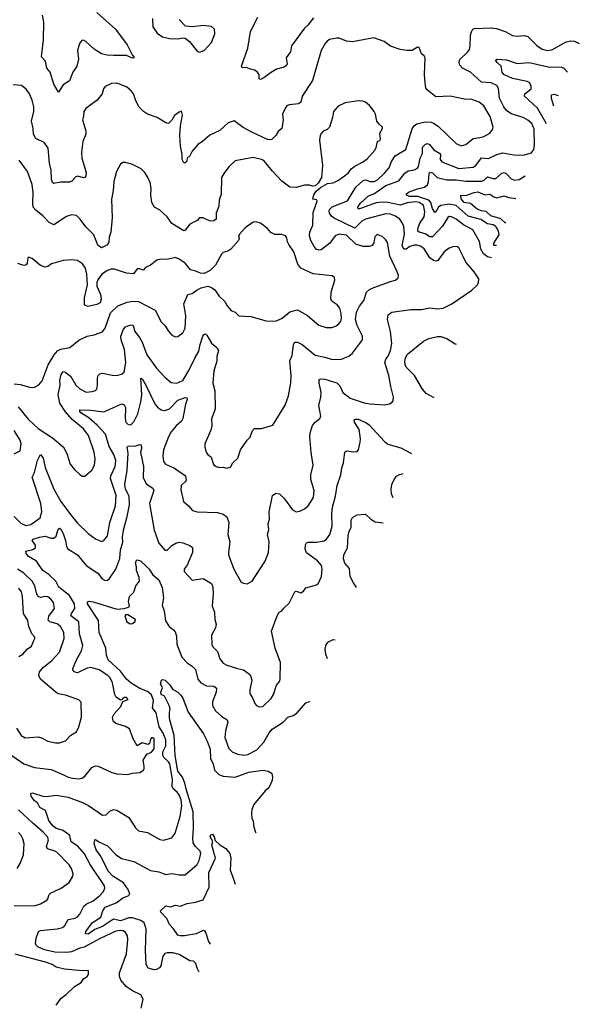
# Model space of a CAD drawing. Extents: x 2056909 to 2160450, y 827444 to 1016825.
# Tile 139 of 256: x 2138521 to 2143205, y 861843 to 870085. Entities that reach past the tile are written whole.
import ezdxf

# ---------------------------------------------------------------- set-up
doc = ezdxf.new("R2010")
doc.units = 0

msp = doc.modelspace()

# ---------------------------------------------------------------- linework, layer by layer
at = {"layer": '0CON10XD'}
for points in [[(2139165, 870144), (2139323.5, 870005), (2139419.2, 869875), (2139461.2, 869791.2), (2139476.2, 869775), (2139477.5, 869765), (2139466.2, 869763.8), (2139414.5, 869784.5), (2139305, 869783.5), (2139253.4, 869786.6), (2139205, 869798.5), (2139145, 869837.5), (2139075, 869903.3), (2139055, 869913.1), (2139040.3, 869909.7), (2139020.8, 869885), (2139004.5, 869825.5), (2139013.5, 869755), (2138998.9, 869695), (2138965.7, 869645), (2138937.3, 869572.7), (2138885, 869540), (2138845, 869477.5), (2138806.9, 869545), (2138774.4, 869645), (2138747.9, 869677.9), (2138736.6, 869736.6), (2138703.8, 869775), (2138718.9, 869915), (2138722.9, 870062.9), (2138711.7, 870121.7)], [(2140980.1, 870099.9), (2140931.9, 870038.1), (2140904.4, 870015), (2140795.6, 869865), (2140787.5, 869815), (2140752, 869765), (2140760, 869715), (2140755, 869700.8), (2140735, 869686.7), (2140669.4, 869670.6), (2140619.2, 869640.8), (2140565, 869598), (2140535, 869583.3), (2140525, 869590), (2140526, 869625), (2140509.5, 869649.5), (2140485, 869663.3), (2140445, 869673.3), (2140415, 869683.3), (2140382.5, 869682.5), (2140377.5, 869695), (2140431.1, 869845), (2140453.4, 869986.6), (2140513.3, 870105)], [(2139631.2, 870095), (2139634.2, 870025), (2139670.5, 869970.5), (2139715, 869941.2), (2139775, 869927.5), (2139845, 869924), (2139885, 869933.8), (2139905, 869930), (2139941.7, 869901.7), (2140005, 869822.5), (2140025, 869813.3)], [(2140025, 869813.3), (2140065, 869826.7), (2140126.1, 869893.9), (2140153.3, 869965), (2140152.5, 870005), (2140125, 870026.7), (2140055.9, 870035.9), (2139965, 870026.2), (2139909.3, 870029.3), (2139856.7, 870085)], [(2142470.2, 868091), (2142435, 868098.8), (2142402.7, 868125), (2142381.6, 868165), (2142368.5, 868228.5), (2142314.2, 868324.2), (2142235, 868366.7), (2142175, 868415.4), (2142135, 868435.5), (2142115, 868436.7), (2142105, 868429.4), (2142058.8, 868355), (2141975, 868268.2), (2141955, 868267.7), (2141915, 868290.9), (2141864.4, 868305), (2141853.8, 868315), (2141855.3, 868345), (2141869.5, 868380.5), (2141905.6, 868434.4), (2141912.7, 868475), (2141900.8, 868530.8), (2141865.3, 868555), (2141835, 868561.1), (2141765, 868552.4), (2141705, 868532.1), (2141605, 868553.3), (2141555, 868557), (2141505, 868551.1), (2141421.5, 868521.5), (2141365, 868502.2), (2141355, 868502.5), (2141351.8, 868515), (2141371.8, 868545), (2141440.5, 868609.5), (2141485, 868628.3), (2141584.6, 868695.4), (2141693.7, 868736.3), (2141745, 868798.9), (2141771.8, 868818.2), (2141825, 868828.5), (2141849.5, 868840.5), (2141858.4, 868855), (2141872.9, 868925), (2141892.2, 868965), (2141892.1, 869017.9), (2141916.6, 869043.4), (2141935, 869046.9), (2141950.5, 869040.5), (2141988.2, 868995), (2142035, 868968.5), (2142041.8, 868955), (2142040.8, 868915), (2142054.3, 868894.3), (2142195, 868838.3), (2142315, 868849.2), (2142339.1, 868865), (2142385, 868928.8), (2142445, 868921.5), (2142515, 868956.9), (2142565, 868969.6), (2142655.5, 868954.5), (2142735, 868951.1), (2142805, 868970), (2142823.2, 868996.8), (2142830, 869035), (2142827.3, 869167.3), (2142806.7, 869215), (2142775, 869242.2), (2142734.7, 869264.7), (2142635, 869295.3), (2142594.5, 869324.5), (2142573.1, 869355), (2142538, 869428), (2142528.6, 869508.6), (2142514.5, 869535), (2142466.2, 869555), (2142385, 869561.6), (2142293.1, 869645), (2142227.9, 869677.9), (2142205, 869704.3), (2142198.2, 869725), (2142205, 869750), (2142272.1, 869815), (2142285.3, 869835), (2142292.2, 869865), (2142294.6, 869955), (2142301.9, 869981.9), (2142312.9, 870005), (2142325, 870010), (2142466, 870016), (2142512.2, 870012.2), (2142585.4, 869985.4), (2142645, 869953.1), (2142685, 869946.7), (2142745, 869952.1), (2142774.7, 869944.7), (2142848, 869868), (2142895, 869838), (2142935, 869827.8), (2142975, 869833.4), (2143095, 869900), (2143135, 869908.9), (2143164.4, 869904.4), (2143204.8, 869884.3)], [(2139905, 866922.9), (2139919.1, 866919.1), (2139921.4, 866905), (2139907.8, 866865), (2139887.3, 866745), (2139875.5, 866725), (2139829.2, 866685), (2139788.1, 866635), (2139765, 866593.8), (2139725.4, 866484.6), (2139719.5, 866435), (2139724.4, 866385), (2139740, 866365), (2139815, 866330), (2139908.1, 866265), (2139913.5, 866225), (2139872.5, 866185), (2139869.1, 866149.1), (2139891.2, 866051.2), (2139934, 866015), (2139965.7, 865975.7), (2140005, 865964), (2140175, 865960), (2140225, 865946), (2140255, 865923.3), (2140272.5, 865875), (2140263.5, 865775), (2140280.8, 865715), (2140269.2, 865625), (2140269.2, 865605), (2140312.9, 865485), (2140375, 865377.5), (2140395, 865367.5), (2140425, 865363.3), (2140465.7, 865384.3), (2140575, 865553.3), (2140604.4, 865625), (2140608.1, 865715), (2140594.4, 865775.6), (2140607.1, 865815), (2140601.4, 865865), (2140610.8, 865905), (2140610, 865965), (2140638, 866102), (2140665, 866121.2), (2140695, 866116.2), (2140737.1, 866075), (2140805, 865982.5), (2140835, 865965.8), (2140865, 865970), (2140905, 865988.8), (2140935, 866014), (2140980, 866085), (2140984.3, 866145), (2140957.5, 866235), (2140956.7, 866275), (2140976.9, 866355), (2140960.9, 866460.9), (2140950, 866595), (2140952.9, 866625), (2140971.2, 866688.8), (2140995, 866716.2), (2141033.3, 866745), (2141042, 866765), (2141024.3, 866855), (2141042.5, 866925), (2141042.9, 866965), (2141027.1, 867045), (2141028.3, 867071.7), (2141042.1, 867077.9), (2141074.5, 867075.5), (2141174.2, 867045), (2141199.4, 867019.4), (2141226.5, 866965), (2141286.2, 866916.2), (2141402.7, 866877.3), (2141455, 866868.9), (2141575, 866860), (2141615, 866868.8), (2141637.7, 866882.3), (2141646.2, 866895), (2141649.2, 866925), (2141626.2, 867013.8), (2141610, 867105), (2141577.8, 867215), (2141586.1, 867243.9), (2141605, 867268.6), (2141625, 867314.3), (2141635.7, 867375), (2141624.1, 867475), (2141598.9, 867575), (2141605.6, 867614.4), (2141635, 867635.7), (2141795, 867660), (2141885, 867658), (2141955, 867671.8), (2142017, 867663), (2142065, 867669.2), (2142136.7, 867705), (2142305, 867820.8), (2142352, 867865), (2142362, 867885), (2142362.5, 867915), (2142325.8, 867975), (2142255.5, 868055.5), (2142233.6, 868103.6), (2142195, 868176.2), (2142184.2, 868184.2), (2142155, 868185.7), (2142115, 868171.4), (2142075, 868142.5), (2142019.8, 868070.2), (2142005, 868064.4), (2141985, 868068.1), (2141955, 868092.2), (2141905, 868167.1), (2141875, 868189.2), (2141845, 868198.2), (2141825, 868196.7), (2141787.1, 868185), (2141755, 868164.5), (2141734.7, 868164.7), (2141722.8, 868195), (2141740.4, 868290.4), (2141734.7, 868354.7), (2141725, 868382), (2141701.9, 868415), (2141665, 868439.2), (2141625, 868455.4), (2141585, 868458.7), (2141415, 868414.4), (2141385, 868399.3), (2141325, 868339.6), (2141153.8, 868423.8), (2141131.3, 868441.3), (2141113.7, 868463.7), (2141110.8, 868485), (2141115, 868496.7), (2141137, 868517), (2141265, 868567.8), (2141335, 868682.5), (2141395, 868739.2), (2141415, 868744.7), (2141455, 868731.2), (2141488.8, 868731.2), (2141515, 868745.3), (2141575, 868799.6), (2141614.6, 868845), (2141633.6, 868896.4), (2141663.5, 868945), (2141752.2, 868997.8), (2141805, 869170.6), (2141821.5, 869195), (2141846.1, 869213.9), (2141915, 869228.6), (2141965, 869226.1), (2141985, 869218.5), (2142023.6, 869193.6), (2142175, 869049.2), (2142215, 869030), (2142255, 869039.2), (2142315, 869091.1), (2142370.9, 869099.1), (2142404.4, 869105.6), (2142455, 869134.2), (2142478, 869165), (2142484.2, 869185), (2142458.9, 869275), (2142404.5, 869364.5), (2142366.2, 869395), (2142306.6, 869416.6), (2142245, 869420.6), (2142125, 869443.1), (2142005, 869438.9), (2141934, 869495), (2141919.2, 869515), (2141914.2, 869555), (2141909.2, 869625), (2141913.3, 869765), (2141905, 869782.5), (2141885, 869800), (2141865, 869852.5), (2141850, 869855), (2141805, 869826.7), (2141765, 869826.2), (2141705, 869836.2), (2141625, 869864.2), (2141572.4, 869902.4), (2141485, 869934), (2141305, 869900), (2141255, 869904), (2141195, 869930), (2141175, 869931.2), (2141115, 869918.8), (2141095, 869906.2), (2141077.5, 869885), (2141045, 869827.5), (2140970.9, 869575), (2140885.6, 869445), (2140872.5, 869395), (2140855, 869379.2), (2140775, 869370.8), (2140755.9, 869364.1), (2140747, 869353), (2140720, 869295), (2140725.7, 869245), (2140715.8, 869175), (2140685, 869150), (2140665.4, 869114.6), (2140635, 869084.2), (2140621.2, 869078.8), (2140595, 869082.2), (2140464.3, 869144.3), (2140392.4, 869182.4), (2140315, 869238.8), (2140265, 869220.8), (2140195, 869155.7), (2140112.2, 869117.8), (2140047.2, 869062.8), (2140015, 869043.8), (2139965.4, 868984.6), (2139941.7, 868938.3), (2139921.7, 868928.3), (2139918.3, 868901.7), (2139905, 868887.5), (2139895, 868887.5), (2139881.2, 868915), (2139880, 868955), (2139866.5, 869025), (2139862.2, 869115), (2139866.4, 869195), (2139884.3, 869285), (2139875, 869317.5), (2139855, 869311.2), (2139816.1, 869283.9), (2139795, 869242.5), (2139775, 869223.3), (2139765, 869216.7), (2139745, 869220), (2139670, 869265), (2139591.2, 869295), (2139556.6, 869316.6), (2139517.5, 869355), (2139488.6, 869415), (2139474.3, 869465), (2139455, 869490), (2139415, 869521.4), (2139335, 869552.5), (2139289.5, 869550.5), (2139235.7, 869524.3), (2139223.2, 869506.8), (2139210, 869465), (2139169.3, 869410.7), (2139075, 869342), (2139058.6, 869315), (2139055.7, 869275), (2139045.5, 869245), (2139072.9, 869155), (2139074.2, 869125), (2139049.4, 869065), (2139037.1, 868975), (2139040, 868925), (2139076.5, 868805), (2139073, 868777), (2139065, 868763.3), (2139055, 868760), (2139006.4, 868773.6), (2138990.5, 868769.5), (2138957.9, 868732.1), (2138936.8, 868723.2), (2138865, 868725.7), (2138805, 868712.5), (2138795, 868721.2), (2138786.4, 868746.4), (2138783.5, 868825), (2138769.6, 868885), (2138758.2, 869008.2), (2138726.5, 869056.5), (2138655, 869088.9), (2138635.5, 869125), (2138633.1, 869175), (2138620, 869235), (2138637.7, 869315), (2138638.2, 869355), (2138625, 869411.2), (2138603.2, 869463.2), (2138575, 869504.3), (2138535, 869533.3), (2138465, 869538.6)], [(2142929.7, 869212.8), (2142855.3, 869345), (2142745.8, 869445), (2142747.5, 869465), (2142800.9, 869505), (2142802.3, 869525), (2142790.5, 869555), (2142767.4, 869567.4), (2142645, 869591.1), (2142574.4, 869625), (2142558.9, 869645), (2142552, 869695), (2142516.7, 869725), (2142503.3, 869745), (2142516.4, 869753.6), (2142595, 869748.2), (2142685, 869718.7), (2142785, 869725.4), (2142945, 869691.1), (2143056.3, 869686.3), (2143075, 869677.5), (2143105, 869645.6), (2143106.5, 869644.2)], [(2142990.3, 869360.6), (2142973.1, 869425), (2142973.3, 869456.7), (2142995, 869460), (2143026.7, 869449.4)], [(2138506.7, 866845), (2138592.1, 866742.1), (2138675, 866661.9), (2138794, 866585), (2138886.8, 866506.8), (2138915, 866453.3), (2138944.3, 866364.3), (2138978.8, 866318.8), (2139025, 866276.7), (2139045, 866263.3), (2139065, 866263.3), (2139123.8, 866315), (2139147.5, 866355), (2139152.3, 866407.7), (2139143.1, 866465), (2139095.6, 866605), (2139055, 866659.4), (2138958.7, 866738.7), (2138903.4, 866803.4), (2138855.8, 866875), (2138843.3, 866945), (2138858.2, 867025), (2138855.9, 867065), (2138868.7, 867115), (2138885, 867138.5), (2138905, 867133.5), (2138947.8, 867097.8), (2138990.6, 867025), (2139025, 866995.8), (2139077.3, 866967.3), (2139126.8, 866973.2), (2139155, 866982), (2139166.8, 866993.2), (2139173.1, 867025), (2139172.9, 867085), (2139178, 867105), (2139190.3, 867119.7), (2139215, 867125.7), (2139295, 867108.1), (2139335, 867106.9), (2139373.4, 867116.6), (2139394.5, 867135.5), (2139409.1, 867215), (2139396.7, 867325), (2139369.2, 867405), (2139366.9, 867435), (2139388.8, 867495), (2139407.4, 867512.6), (2139435, 867526.1), (2139455, 867530.4), (2139470.6, 867525), (2139484.5, 867475), (2139524.4, 867425), (2139545.3, 867385.3), (2139585, 867280), (2139665, 867167.1), (2139735, 867092.5), (2139787.3, 867047.3), (2139835, 867041.9), (2139885, 867065.6), (2139935, 867146.7), (2139988, 867258), (2140020.8, 867309.2), (2140030.7, 867365), (2140054, 867436), (2140065, 867450.8), (2140075, 867454.2), (2140086.9, 867445), (2140125, 867375.8), (2140170.7, 867340.7), (2140184.2, 867315), (2140171.8, 867265), (2140171.5, 867225), (2140146.9, 867145), (2140137, 867043), (2140152.7, 866977.3), (2140155.7, 866825), (2140125.8, 866744.2), (2140128.6, 866685), (2140121.2, 866648.8), (2140069.2, 866535), (2140070, 866505), (2140082, 866465), (2140095, 866443.8), (2140123.6, 866423.6), (2140141.7, 866361.7), (2140165, 866343.8), (2140193.6, 866336.4), (2140225, 866340), (2140255, 866330), (2140285, 866340), (2140303.8, 866375), (2140345.8, 866415), (2140368, 866485), (2140423.8, 866565), (2140449.7, 866590.3), (2140468, 866645), (2140485, 866663.8), (2140545, 866663.8), (2140639.5, 866690.5), (2140743, 866857), (2140770, 866935), (2140791.5, 867045), (2140792.7, 867105), (2140781.7, 867228.3), (2140800, 867275), (2140813.2, 867365), (2140825, 867384.4), (2140845, 867384.6), (2140885, 867365.6), (2140995, 867275.6), (2141075, 867260.5), (2141135, 867240.6), (2141215, 867244.2), (2141275, 867266.7), (2141305, 867293.8), (2141389.2, 867405), (2141391.4, 867435), (2141345, 867524.3), (2141330.8, 867575), (2141340, 867635), (2141364.7, 867685.3), (2141400, 867735), (2141424, 867805), (2141448, 867825), (2141485, 867843.3), (2141625.7, 867894.3), (2141666.6, 867903.4), (2141688, 867925), (2141690, 867945), (2141681.4, 867975), (2141618, 868105), (2141599.1, 868219.1), (2141583.7, 868243.7), (2141555, 868270.8), (2141513.9, 868286.1), (2141492.3, 868267.7), (2141484.1, 868215.9), (2141471.2, 868195), (2141444.5, 868185.5), (2141395, 868185.4), (2141334.5, 868205), (2141255, 868280.6), (2141195, 868289.7), (2141162.2, 868275), (2141116.6, 868213.4), (2141045, 868159.5), (2141025.4, 868154.6), (2141005, 868161.8), (2140985, 868186.2), (2140957.2, 868235), (2140946.7, 868275), (2140950.3, 868305), (2140974.1, 868365), (2140978.3, 868471.7), (2141010, 868565), (2141007.3, 868577.3), (2140973.3, 868583.3), (2140982, 868618), (2141001.1, 868648.9), (2141039.6, 868680.4), (2141096.9, 868713.1), (2141145, 868718.9), (2141190, 868740), (2141270.4, 868799.6), (2141296.2, 868835), (2141325, 868857.5), (2141389.1, 868890.9), (2141429.8, 868920.2), (2141495.4, 868994.6), (2141505.6, 869015), (2141514.2, 869065), (2141535.6, 869074.4), (2141540.8, 869085), (2141534.3, 869135), (2141557.5, 869175), (2141556.7, 869185), (2141528.8, 869208.8), (2141510, 869235), (2141498.8, 869295), (2141488, 869315), (2141448, 869365), (2141415, 869393.8), (2141392.7, 869402.7), (2141355, 869405.8), (2141245, 869390), (2141185, 869361.2), (2141148, 869315), (2141140, 869265), (2141114.3, 869185.7), (2141093.2, 869166.8), (2141059.5, 869150.5), (2141045.8, 869134.2), (2141035.9, 869114.1), (2141030, 869075), (2141054.4, 868865), (2141046.7, 868765), (2141018.8, 868715), (2140995, 868693.3), (2140975, 868690), (2140945, 868700), (2140905, 868699.2), (2140835, 868679.2), (2140782.1, 868682.1), (2140713.7, 868733.7), (2140636.2, 868816.2), (2140565.5, 868905.5), (2140545, 868915.6), (2140475, 868930.8), (2140325, 868902.5), (2140274, 868855), (2140236, 868805), (2140210.8, 868765), (2140206.5, 868625), (2140190.8, 868575), (2140187.3, 868525), (2140164.3, 868465), (2140165.8, 868415), (2140145, 868402), (2140115, 868399.2), (2140055.9, 868425.9), (2140025, 868425.6), (2140006.4, 868403.6), (2139945, 868373.3), (2139905, 868322.5), (2139895, 868317.5), (2139795, 868379.2), (2139755, 868433.3), (2139695, 868490), (2139648.8, 868515), (2139626, 868555), (2139618, 868615), (2139621.2, 868675), (2139612.3, 868722.3), (2139589.5, 868769.5), (2139567.5, 868805), (2139537.5, 868835), (2139465, 868873.8), (2139405, 868890), (2139385, 868888.8), (2139363.8, 868875), (2139331.2, 868815), (2139308.8, 868731.2), (2139302.5, 868655), (2139288.1, 868581.9), (2139294.5, 868425), (2139282.9, 868305), (2139270, 868265), (2139268, 868225), (2139255, 868201.2), (2139204.3, 868174.3), (2139175, 868196.2), (2139140, 868285), (2139075, 868350), (2139026.2, 868416.2), (2138995, 868446), (2138955, 868450.8), (2138913.2, 868436.8), (2138805, 868366.2), (2138767.6, 868387.6), (2138713.9, 868443.9), (2138655, 868488.8), (2138634.6, 868514.6), (2138630, 868545), (2138633.6, 868635), (2138626.3, 868706.3), (2138586.2, 868815), (2138515, 868907.5)], [(2142512.2, 868193.6), (2142489.2, 868195), (2142490.3, 868215), (2142533.1, 868285), (2142527.4, 868315), (2142505, 868353.8), (2142485, 868367.8), (2142435, 868375.3), (2142381, 868411), (2142275, 868439.8), (2142175, 868529.4), (2142115, 868541.8), (2142045, 868528.5), (2142024.8, 868515.2), (2142005, 868476.9), (2141995, 868471.9), (2141975, 868504.5), (2141962.4, 868555), (2141945, 868573.8), (2141853.4, 868603.4), (2141784.8, 868604.8), (2141761.2, 868615), (2141756, 868625), (2141775, 868639.6), (2141851.4, 868668.6), (2141908.3, 868681.7), (2141933.6, 868703.6), (2141942.3, 868727.7), (2141946.7, 868793.3), (2141955, 868809.4), (2141975, 868801.8), (2142015, 868764.6), (2142096, 868744), (2142175, 868743.5), (2142255, 868733.2), (2142385, 868731.8), (2142409.7, 868740.3), (2142435, 868769.5), (2142485, 868754.1), (2142505, 868755.4), (2142555, 868801.1), (2142575, 868806.7), (2142595, 868795.6), (2142635, 868751.9), (2142665, 868741.8), (2142701.9, 868748.1), (2142752, 868778.9)], [(2142589.8, 868383), (2142585, 868385.3), (2142548.9, 868418.9), (2142464.1, 868444.1), (2142425, 868480.3), (2142385, 868485.5), (2142349.2, 868499.2), (2142294.6, 868544.6), (2142241.2, 868555), (2142216.9, 868585), (2142214.2, 868615.8), (2142255, 868613.8), (2142325, 868638.5), (2142355, 868643), (2142415, 868617.8), (2142455, 868624.6), (2142490.6, 868600.6), (2142515, 868592.6), (2142575, 868610.4), (2142615, 868595.5), (2142674.3, 868589.2)], [(2138475, 867036.5), (2138525, 867032.2), (2138615, 867007.1), (2138645, 867009.2), (2138681.7, 867028.3), (2138709.5, 867060.5), (2138759.1, 867195), (2138810.1, 867279.9), (2138837.5, 867312.5), (2138865, 867327.5), (2138938.9, 867341.1), (2139015, 867401.4), (2139084.5, 867435.5), (2139145, 867445.8), (2139215, 867472), (2139236.6, 867503.4), (2139279.5, 867630.5), (2139341.7, 867688.3), (2139419.1, 867720.9), (2139468.3, 867728.3), (2139515, 867726), (2139654.2, 867654.2), (2139705.7, 867555.7), (2139735.5, 867525.5), (2139765, 867476.2), (2139795, 867444), (2139825, 867430), (2139845, 867434), (2139885, 867464), (2139905, 867503.3), (2139910, 867605), (2139894.2, 867705.8), (2139927, 867783), (2139965, 867792.5), (2140005.7, 867824.3), (2140040.3, 867839.7), (2140095, 867854.2), (2140125, 867844), (2140153.6, 867823.6), (2140191.4, 867771.4), (2140238.8, 867725), (2140258.3, 867688.3), (2140285, 867656.7), (2140295, 867646.7), (2140325, 867636.2), (2140355, 867606), (2140455, 867599.2), (2140584.1, 867564.1), (2140665, 867561.2), (2140716.7, 867585), (2140780.9, 867639.1), (2140845, 867655.7), (2140928.9, 867608.9), (2141025, 867526.9), (2141085, 867508.6), (2141135, 867509.4), (2141168.9, 867521.1), (2141192.2, 867537.8), (2141208, 867562), (2141212.9, 867585), (2141212.3, 867625), (2141200.6, 867670.6), (2141178.1, 867698.1), (2141136.7, 867726.7), (2141125.7, 867745.7), (2141128.6, 867805), (2141158, 867905), (2141155.8, 867925.8), (2141135, 867940), (2140976.6, 867956.6), (2140873.5, 868003.5), (2140847.8, 868037.8), (2140815, 868142.5), (2140772.3, 868202.3), (2140762, 868225), (2140757.6, 868257.6), (2140745, 868274), (2140715, 868286.9), (2140656.1, 868286.1), (2140622.7, 868302.7), (2140595.9, 868335.9), (2140535, 868382.5), (2140495, 868392.5), (2140475, 868390), (2140408.8, 868341.2), (2140359.7, 868290.3), (2140352, 868275), (2140356.4, 868255), (2140352.7, 868235), (2140287.3, 868162.7), (2140262.6, 868147.4), (2140224.5, 868135.5), (2140208.5, 868121.5), (2140160.2, 868029.8), (2140115, 867984.2), (2140065, 867960.8), (2140035, 867964.2), (2139986.4, 867983.6), (2139950.3, 867990.3), (2139905, 868046), (2139855, 868081.2), (2139825, 868093.3), (2139755, 868076), (2139705, 868081.4), (2139668.3, 868071.7), (2139615, 868028.8), (2139575, 868010), (2139555, 867987.5), (2139525, 867998.9), (2139505, 867998.9), (2139473.9, 867956.1), (2139415, 867963.3), (2139315, 867995.6), (2139285, 867995.6), (2139255, 867985.6), (2139208.1, 867955), (2139173.3, 867906.7), (2139165.6, 867885), (2139166.9, 867855), (2139196.9, 867785), (2139202.2, 867745), (2139195.5, 867714.5), (2139165, 867700), (2139095, 867684.5), (2139064.2, 867695), (2139063.1, 867755), (2139088.2, 867865), (2139083.6, 867955), (2139070.5, 868005), (2139045, 868041.4), (2139005, 868070), (2138955, 868074.2), (2138885, 868067.5), (2138787.9, 868042.1), (2138755, 868018.6), (2138734.4, 868014.4), (2138695, 868025.8), (2138625, 868086.2), (2138595, 868097.5), (2138588.3, 868091.7), (2138584.1, 868045.9), (2138575, 868033.3), (2138555, 868026.2), (2138505, 868042.5)], [(2141990.7, 866920.5), (2141985, 866922.8), (2141923.5, 866955), (2141892.1, 866992.1), (2141824.6, 867105), (2141756.8, 867175), (2141746.6, 867196.6), (2141743.4, 867226.6), (2141749.5, 867255), (2141765.8, 867285), (2141900, 867395), (2141945, 867415.8), (2142017.1, 867432.9), (2142045, 867432.5), (2142096.7, 867415), (2142165, 867371.5), (2142173.9, 867367.7)], [(2138475, 865925.6), (2138528.8, 865868.8), (2138570.9, 865850.9), (2138615, 865857.7), (2138692.5, 865915), (2138705.3, 865964.7), (2138698.1, 866035), (2138624.5, 866255), (2138644.6, 866295.4), (2138670.7, 866395), (2138693.9, 866446.1), (2138716.2, 866415), (2138732.9, 866335), (2138805.3, 866155.3), (2138865, 866051.1), (2138945, 865944), (2139005, 865870), (2139093.2, 865783.2), (2139155, 865738), (2139205, 865718), (2139225, 865726.2), (2139256.8, 865763.2), (2139274.6, 865875.4), (2139323.5, 866015), (2139327.4, 866102.6), (2139280.8, 866245), (2139284.1, 866265), (2139320, 866345), (2139324.2, 866395), (2139307.2, 866445), (2139270.8, 866510.8), (2139239.7, 866615), (2139169.9, 866689.9), (2139100.5, 866750.5), (2139031.5, 866795), (2139023.3, 866805), (2139025, 866818), (2139115, 866815.3), (2139225, 866801.5), (2139375, 866869.2), (2139395, 866862), (2139405, 866837.5), (2139403.3, 866745), (2139408.6, 866715), (2139425, 866698), (2139445, 866692.5), (2139455, 866696.2), (2139478.6, 866725), (2139508.1, 866785), (2139534.7, 866885.3), (2139541.8, 866945), (2139535, 867083.3), (2139549.2, 867075), (2139577.7, 867025), (2139655, 866864.3), (2139675, 866840), (2139705, 866818.1), (2139735, 866814.5), (2139775, 866827.8), (2139845, 866898.8), (2139905, 866922.9)], [(2140345, 864654.4), (2140395, 864642.5), (2140444, 864605), (2140455.5, 864585.5), (2140462.5, 864555), (2140445.8, 864475), (2140446.2, 864445), (2140472.7, 864402.7), (2140489.3, 864359.3), (2140502.5, 864345), (2140525, 864333.3), (2140555, 864336.2), (2140625, 864403.8), (2140644, 864435), (2140670, 864515), (2140696.2, 864545), (2140701.2, 864565), (2140704.4, 864705), (2140657.8, 864825), (2140629.1, 864965), (2140675.7, 865094.3), (2140693.3, 865125), (2140713.9, 865136.1), (2140730.3, 865159.7), (2140775, 865200), (2140825, 865296.2), (2140835, 865300), (2140875, 865288), (2140895, 865301.2), (2140915, 865328.8), (2141005, 865353.3), (2141020.7, 865369.3), (2141045.6, 865424.4), (2141052.2, 865485), (2141047.8, 865515), (2141014.5, 865555), (2140922.6, 865622.6), (2140909.3, 865655), (2140912.5, 865687.5), (2140922.5, 865705), (2140935, 865711.1), (2141005, 865710.9), (2141068.4, 865721.6), (2141089.4, 865735), (2141117.3, 865775), (2141136.1, 865845), (2141133.2, 865945), (2141138.4, 866005), (2141164.6, 866095), (2141177.5, 866185), (2141209.2, 866275), (2141215.8, 866334.2), (2141230.8, 866375), (2141242, 866465), (2141255, 866476.2), (2141315, 866466.7), (2141345, 866470), (2141356.4, 866483.6), (2141371.7, 866548.3), (2141374.4, 866575), (2141360.9, 866655), (2141323.3, 866715), (2141320, 866735), (2141328, 866742), (2141355, 866741.1), (2141416.7, 866713.3), (2141445, 866693.1), (2141575, 866554.5), (2141602.3, 866532.3), (2141711.2, 866501.2), (2141799.2, 866453.1)], [(2138475, 866450), (2138524, 866475), (2138531.8, 866535), (2138523.9, 866565), (2138474.7, 866645)], [(2138428, 863945), (2138555, 863856.5), (2138645.4, 863825.4), (2138785, 863806.9), (2138887.1, 863762.9), (2138925, 863744.6), (2138965, 863734.6), (2139015, 863730.6), (2139043.4, 863736.6), (2139068, 863755), (2139123.3, 863825), (2139155, 863840), (2139176.5, 863836.5), (2139291.7, 863781.7), (2139335, 863772.9), (2139425, 863767.5), (2139465, 863778), (2139526.4, 863783.6), (2139556.4, 863803.6), (2139563.3, 863815), (2139563.3, 863835), (2139554, 863885), (2139584.2, 863935.8), (2139625, 863954.6), (2139645, 863981.9), (2139645.5, 864065), (2139635, 864074.2), (2139625, 864074), (2139615, 864063.3), (2139606, 864025), (2139595, 864018.6), (2139545, 864032.2), (2139505, 864006.7), (2139470, 864065), (2139438.8, 864148.8), (2139405, 864169.1), (2139324.1, 864194.1), (2139302.1, 864212.1), (2139296.9, 864245), (2139310, 864275), (2139366.9, 864335), (2139383, 864377), (2139405, 864385.8), (2139428.8, 864395), (2139415, 864409.5), (2139395, 864410), (2139384, 864405), (2139375, 864390), (2139365, 864388.8), (2139328.6, 864415), (2139316.7, 864435), (2139297.3, 864535), (2139278.9, 864575), (2139258.5, 864595), (2139185, 864641.2), (2139115, 864660.7), (2139085, 864655.4), (2139005, 864616.1), (2138981.7, 864621.7), (2138968.6, 864635), (2138965.7, 864655), (2138994.7, 864725), (2139039.1, 864800.9), (2139048.8, 864845), (2139021.6, 864945), (2139016.5, 865045), (2138949.1, 865095), (2138954.7, 865115), (2138982.7, 865155), (2138979.7, 865195), (2138937.9, 865265), (2138847.8, 865335), (2138822.2, 865385), (2138765, 865440.6), (2138715, 865473.1), (2138661.8, 865551.8), (2138595, 865591.2), (2138575.5, 865615), (2138571.2, 865635), (2138631.2, 865648.8), (2138652.2, 865665), (2138652.5, 865685), (2138625.7, 865725), (2138632.6, 865737.4), (2138685, 865753.8), (2138735, 865760.4), (2138785, 865743.6), (2138805, 865743.3), (2138825, 865762.5), (2138841.4, 865818.6), (2138853, 865827), (2138865, 865820), (2138885, 865784.2), (2138904.7, 865725), (2138912.1, 865675), (2138924.4, 865655), (2139005, 865605.6), (2139076.8, 865516.8), (2139175, 865451.5), (2139211.9, 865405), (2139235, 865391.5), (2139255, 865393.3), (2139272.9, 865407.1), (2139325.3, 865485), (2139357.5, 865575), (2139364, 865645), (2139385, 865710), (2139382.4, 865755), (2139389.6, 865810.4), (2139420.7, 865925), (2139439.2, 866025), (2139435.7, 866095), (2139407.2, 866155), (2139400.7, 866195), (2139420.8, 866315), (2139428, 866455), (2139421.4, 866505), (2139427.5, 866515), (2139491.5, 866518.5), (2139525, 866530), (2139536.7, 866526.7), (2139539.4, 866495), (2139531.4, 866465), (2139556.5, 866345), (2139555, 866253.8), (2139580.4, 866200.4), (2139634.4, 866164.4), (2139642.9, 866145), (2139606.4, 866035), (2139645, 865811.2), (2139685, 865704), (2139735, 865644.2), (2139755, 865644.2), (2139795, 865684.3), (2139827.4, 865702.6), (2139855, 865710), (2139885, 865705.6), (2139945, 865682), (2139965.7, 865665.7), (2139965.8, 865624.2), (2139921.2, 865518.8), (2139896, 865485), (2139896.2, 865465), (2139965, 865393.3), (2140055, 865406.2), (2140125.6, 865365), (2140137.9, 865335), (2140141.4, 865281.4), (2140130.8, 865175), (2140152.1, 865125), (2140153.5, 865065), (2140164.5, 865025), (2140158.9, 864995), (2140126.8, 864933.2), (2140129.2, 864855), (2140137.5, 864835), (2140177.1, 864795), (2140195.8, 864735), (2140225, 864698), (2140255, 864680.6), (2140345, 864654.4)], [(2141647.1, 866081.9), (2141633.8, 866115), (2141630.9, 866155), (2141636.7, 866195), (2141654.6, 866235.4), (2141675, 866262.5), (2141695, 866275.8), (2141730.3, 866284.8)], [(2141339.9, 865331.8), (2141315, 865371.2), (2141285.6, 865425), (2141282, 865492), (2141242.9, 865535), (2141230.9, 865570.9), (2141234.2, 865605), (2141265.7, 865665), (2141268.9, 865765), (2141277.9, 865802.1), (2141294.2, 865835), (2141294.2, 865895), (2141305, 865917.5), (2141345, 865940), (2141415, 865946.7), (2141460, 865905), (2141495, 865882.5), (2141562, 865874)], [(2138494.5, 864154.5), (2138533.6, 864093.6), (2138565, 864072.9), (2138675, 864082.9), (2138703.6, 864073.6), (2138755, 864044.2), (2138820.9, 864030.9), (2138855, 864032.5), (2138905, 864048), (2138948.8, 864095), (2138995, 864123.3), (2139015.8, 864164.2), (2139037.5, 864245), (2139035, 864372.5), (2139015, 864392), (2138905, 864430), (2138842.2, 864442.2), (2138825, 864452), (2138693.5, 864565), (2138681.1, 864595), (2138685.6, 864625), (2138720, 864665), (2138788.5, 864721.5), (2138855, 864789.2), (2138892.5, 864905), (2138889.1, 864955), (2138862.7, 865005), (2138835, 865026.7), (2138772, 865045), (2138758.6, 865058.6), (2138765, 865090.6), (2138811.2, 865155), (2138804.5, 865205), (2138782.2, 865235), (2138755, 865252.9), (2138735, 865256.1), (2138695, 865249.2), (2138675, 865255.7), (2138664.7, 865274.7), (2138647.4, 865345), (2138626.2, 865385), (2138555, 865452.4), (2138502.5, 865485)], [(2139538.3, 861811.7), (2139553.3, 861885), (2139535, 861922.5), (2139465, 861955.6), (2139415, 861990), (2139367.8, 862045), (2139355.4, 862075), (2139356.2, 862105), (2139414.6, 862265), (2139426.7, 862385), (2139423.1, 862415), (2139405, 862444.2), (2139387, 862457), (2139365, 862460.9), (2139325.4, 862455.4), (2139195.3, 862394.7), (2139059.2, 862320.8), (2139025, 862312.2), (2138955, 862281.4), (2138916.5, 862276.5), (2138815, 862278.4), (2138727.5, 862297.5), (2138673.1, 862323.1), (2138658.3, 862338.3), (2138653.6, 862355), (2138659.4, 862395), (2138678.9, 862451.1), (2138695, 862461.5), (2138835, 862473.1), (2138879.2, 862485), (2138897.1, 862502.9), (2138926.7, 862553.3), (2138985, 862563.8), (2139004.7, 862575.3), (2139022.6, 862597.4), (2139056.7, 862665), (2139077.9, 862682.1), (2139135, 862708.1), (2139189.5, 862750.5), (2139222.2, 862787.8), (2139234.4, 862815), (2139229.1, 862835), (2139111.7, 863011.7), (2139061.7, 863101.7), (2139007.3, 863167.3), (2138952.5, 863202.5), (2138940, 863255), (2138903.7, 863283.7), (2138875, 863299.3), (2138825, 863313.1), (2138795, 863339.4), (2138765, 863381.2), (2138736, 863465), (2138690.2, 863490.2), (2138670.3, 863530.3), (2138645, 863547.1), (2138615.6, 863585), (2138613.2, 863606.8), (2138627.5, 863612.5), (2138715, 863584.5), (2138745, 863582.5), (2138825, 863592), (2138925, 863576.9), (2139045, 863532.9), (2139095.9, 863505.9), (2139215, 863426.5), (2139245, 863428.1), (2139275, 863460), (2139305, 863473.8), (2139335, 863468), (2139435, 863407.1), (2139490.9, 863320.9), (2139515, 863294), (2139591.7, 863281.7), (2139695, 863221.2), (2139725, 863216.7), (2139755, 863223.8), (2139793, 863237), (2139821.4, 863275), (2139863.8, 863415), (2139878.9, 863505), (2139873.3, 863555), (2139856.7, 863595), (2139839.2, 863619.2), (2139806.5, 863646.5), (2139797.2, 863665), (2139800, 863725), (2139776.9, 863855), (2139765, 863873.5), (2139727.3, 863907.3), (2139717.8, 863925), (2139719.3, 863955), (2139745, 864006.2), (2139745.2, 864055.2), (2139721.7, 864111.7), (2139687, 864165), (2139662, 864282), (2139631.5, 864325), (2139641.2, 864385), (2139622.9, 864432.9), (2139590.8, 864460.8), (2139527.1, 864487.1), (2139455, 864529.5), (2139415, 864563.1), (2139365, 864630), (2139261.4, 864725), (2139247.5, 864765), (2139241.4, 864825), (2139185.8, 864955), (2139180.8, 865055), (2139088.9, 865195), (2139087.9, 865212.1), (2139102.6, 865217.4), (2139135, 865210.9), (2139335, 865150), (2139395, 865156), (2139431.7, 865168.3), (2139438.8, 865175), (2139432.5, 865215), (2139438.8, 865255), (2139476.2, 865293.8), (2139492.5, 865345), (2139522.9, 865385), (2139520, 865415), (2139498.6, 865475), (2139499.2, 865505), (2139491.1, 865535), (2139494.3, 865555.7), (2139505, 865562.5), (2139531.2, 865555), (2139586, 865505), (2139605.4, 865485.4), (2139635, 865437.1), (2139685.5, 865395.5), (2139712.1, 865332.1), (2139723.1, 865245), (2139713.8, 865185), (2139730.7, 865135), (2139741.8, 865051.8), (2139771.2, 865005), (2139808.6, 864978.6), (2139821.3, 864961.3), (2139832.3, 864925), (2139836, 864856), (2139877.8, 864747.8), (2139921.7, 864701.7), (2139965, 864671.9), (2139990.8, 864645), (2140010.6, 864565), (2140035.7, 864535), (2140085, 864509.5), (2140146.3, 864506.3), (2140168.7, 864488.7), (2140164.3, 864455), (2140134, 864375), (2140134, 864345), (2140160.3, 864300.3), (2140213.1, 864253.1), (2140258.6, 864225), (2140261.9, 864205), (2140242.7, 864132.7), (2140238.1, 864075), (2140271.9, 863985), (2140298.8, 863955), (2140345, 863937.8), (2140405, 863929.1), (2140430, 863935), (2140505, 863972.7), (2140565, 864035.6), (2140609.6, 864115), (2140635, 864144.5), (2140726, 864205), (2140765, 864246.9), (2140810.2, 864259.8), (2140839.1, 864280.9), (2140915, 864366.7), (2140945, 864377.5), (2140948.3, 864375.4)], [(2138512.9, 864755), (2138545.8, 864775), (2138583.6, 864816.4), (2138619.7, 864840.3), (2138639.3, 864889.3), (2138648.1, 864905), (2138646.9, 864915), (2138622.5, 864945), (2138598.1, 865005), (2138589.4, 865055), (2138553.1, 865115), (2138545.3, 865255.3), (2138534.5, 865295), (2138514.3, 865325)], [(2139445, 865026.5), (2139465, 865029.4), (2139484.4, 865045.6), (2139489.2, 865065), (2139425, 865103.8), (2139405, 865102.5), (2139401.2, 865095), (2139418.2, 865045), (2139445, 865026.5)], [(2141095.7, 864735.5), (2141082.2, 864775), (2141077.1, 864815), (2141086.2, 864855), (2141105, 864876.7), (2141145, 864896.2), (2141160.9, 864894.9)], [(2140021.8, 862111.3), (2140005.5, 862145), (2139994.2, 862185), (2139975, 862202.5), (2139945, 862205.8), (2139855, 862259.4), (2139802.7, 862272.7), (2139755, 862273.4), (2139735, 862267.2), (2139717.8, 862245), (2139701.5, 862165), (2139691.1, 862148.9), (2139665, 862134.3), (2139645, 862130.8), (2139595, 862146.2), (2139579.4, 862175), (2139572.8, 862292.8), (2139579.2, 862475), (2139561.2, 862525), (2139535, 862544.1), (2139465, 862567.5), (2139434.3, 862565.7), (2139365, 862541.6), (2139305, 862555.3), (2139213.5, 862495), (2139150.5, 862469.5), (2139095, 862428.9), (2139072.2, 862432.2), (2139075, 862452), (2139127.5, 862525), (2139198.7, 862571.3), (2139215.3, 862625), (2139234.7, 862655.3), (2139328.1, 862691.9), (2139385, 862733.6), (2139429.4, 862750.6), (2139442.5, 862765), (2139429.1, 862805), (2139388.4, 862858.4), (2139300, 862915), (2139264.7, 862955), (2139196.2, 863085), (2139161.1, 863135), (2139144.5, 863185), (2139150, 863220), (2139155, 863223.3), (2139183, 863203), (2139255, 863170), (2139327.5, 863095), (2139371.9, 863061.9), (2139475, 863037.8), (2139615, 862963.3), (2139685, 862952.2), (2139745, 862930), (2139795, 862938.5), (2139855, 862925.5), (2139905, 862926.7), (2140005, 863014.3), (2140022.3, 863047.7), (2140036.8, 863105), (2140032.5, 863125), (2139992.4, 863162.4), (2139973.2, 863195), (2139968.8, 863235), (2139975.2, 863315), (2139972.2, 863455), (2139916.1, 863633.9), (2139903.2, 863695), (2139883.1, 863745), (2139844.4, 863795), (2139820.7, 863925), (2139812.4, 864092.4), (2139775.3, 864235), (2139774.2, 864285), (2139781.2, 864315), (2139773, 864343), (2139731.4, 864421.4), (2139703.8, 864435), (2139703.3, 864455), (2139716.7, 864495), (2139700, 864525), (2139706.2, 864555), (2139715, 864562), (2139738, 864555), (2139776.4, 864516.4), (2139800.3, 864480.3), (2139845.6, 864455.6), (2139870.3, 864430.3), (2139886.2, 864406.2), (2139929.5, 864289.5), (2140058.1, 864108.1), (2140090.4, 864045), (2140115, 863977.5), (2140118, 863898), (2140141.3, 863855), (2140151.8, 863801.8), (2140187.3, 863767.3), (2140225, 863751.9), (2140325, 863742.7), (2140437.5, 863785), (2140555, 863801.9), (2140602.5, 863795), (2140630, 863775), (2140636.7, 863745), (2140634.2, 863715), (2140605, 863655.8), (2140575, 863630.6), (2140479.2, 863515), (2140463.6, 863473.6), (2140460, 863445), (2140465, 863400), (2140476, 863375), (2140481.2, 863325), (2140493.8, 863285), (2140499.7, 863279)], [(2138475, 862669.6), (2138645, 862667.5), (2138695, 862684.2), (2138746.7, 862715), (2138756, 862725), (2138767.3, 862762.7), (2138777.6, 862772.4), (2138868.8, 862815), (2138935, 862862), (2138965.8, 862915), (2138967.5, 862935), (2138955, 862980), (2138935, 863011.2), (2138831.9, 863115), (2138808.5, 863128.5), (2138752.2, 863145), (2138744.6, 863165), (2138760.6, 863219.4), (2138754.6, 863245), (2138718, 863285), (2138629.2, 863359.2), (2138511.2, 863471.2)], [(2138500.3, 862979.7), (2138522.5, 863015), (2138552.9, 863095), (2138557.8, 863185), (2138546.7, 863226.7), (2138534.2, 863255), (2138509.8, 863279.8)], [(2140117.9, 862346.1), (2140101.2, 862375), (2140080, 862445), (2140069.1, 862459.1), (2140055, 862460.8), (2139997.3, 862432.7), (2139900, 862415), (2139864.7, 862414.7), (2139845, 862421.1), (2139807.8, 862475), (2139775, 862510), (2139751.8, 862561.8), (2139701.2, 862615), (2139700, 862625), (2139743.6, 862666.4), (2139785, 862660), (2139825, 862673.3), (2139865, 862663.3), (2139923, 862687), (2139992.9, 862697.1), (2140055, 862716.2), (2140106.9, 862823.1), (2140104.3, 862945), (2140158.6, 863065), (2140129.2, 863175), (2140136.7, 863206.7), (2140115.8, 863245), (2140119.2, 863260.8), (2140135, 863265.8), (2140148.6, 863245), (2140156.7, 863215), (2140197, 863177), (2140245, 863148), (2140280, 863105), (2140288.6, 863065), (2140281.4, 862965), (2140302.9, 862915), (2140323.4, 862848.3)], [(2138826.2, 861835), (2138867.5, 861895), (2138910.6, 861925), (2138979.4, 861990.6), (2139036.2, 862025), (2139055, 862056), (2139086.7, 862075), (2139096.2, 862095), (2139097.5, 862125), (2139046.1, 862123.9), (2138896.7, 862136.7), (2138825, 862153.5), (2138792.5, 862175), (2138735.6, 862195.6), (2138482.7, 862262.7)]]:
    msp.add_lwpolyline(points, dxfattribs=at)

doc.saveas('drawing.dxf')
